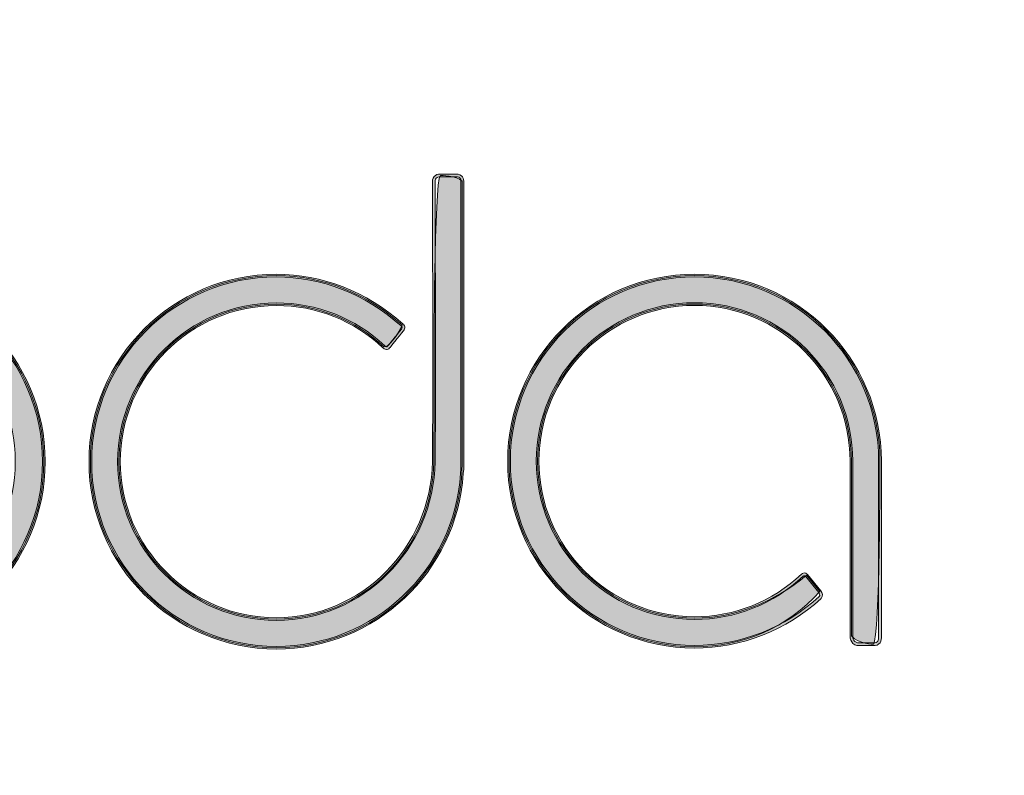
# Model space of a CAD drawing. Header units: inches. Extents: x 0.54 to 10.46, y 0.74 to 7.76.
# Tile 33 of 52: x 8.94 to 9.45, y 1.15 to 1.54. Entities that reach past the tile are written whole.
import ezdxf

# ---------------------------------------------------------------- set-up
doc = ezdxf.new("R2010")
doc.units = ezdxf.units.IN
doc.header["$MEASUREMENT"] = 0
doc.layers.add('BG', color=7, linetype='Continuous')

# ---------------------------------------------------------------- blocks, each defined once
blk = doc.blocks.new('block 2')
at = {"layer": 'BG', "true_color": 0xffffff}
h = blk.add_hatch(color=7, dxfattribs=at)
h.dxf.hatch_style = 2
edge = h.paths.add_edge_path()
edge.add_spline(control_points=[(10.29599, 0.90612), (10.29599, 0.90612), (0.87112, 0.90612), (0.87112, 0.90612), (0.87016, 0.90612), (0.86938, 0.90689), (0.86938, 0.90785), (0.86938, 0.90785), (0.86938, 7.59215), (0.86938, 7.59215), (0.86938, 7.59311), (0.87016, 7.59389), (0.87112, 7.59389), (0.87112, 7.59389), (10.29599, 7.59389), (10.29599, 7.59389), (10.29696, 7.59389), (10.29773, 7.59311), (10.29773, 7.59215), (10.29773, 7.59215), (10.29773, 0.90785), (10.29773, 0.90785), (10.29773, 0.90689), (10.29696, 0.90612), (10.29599, 0.90612)], knot_values=[0, 0, 0, 0, 1, 1, 1, 2, 2, 2, 3, 3, 3, 4, 4, 4, 5, 5, 5, 6, 6, 6, 7, 7, 7, 8, 8, 8, 8], degree=3, periodic=1)
h.paths.add_polyline_path([(0.87286, 0.90959), (10.29426, 0.90959), (10.29426, 7.59042), (0.87286, 7.59042)])
at = {"layer": 'BG', "lineweight": 0}
blk.add_open_spline([(10.29599, 0.90612), (10.29599, 0.90612), (0.87112, 0.90612), (0.87112, 0.90612), (0.87016, 0.90612), (0.86938, 0.90689), (0.86938, 0.90785), (0.86938, 0.90785), (0.86938, 7.59215), (0.86938, 7.59215), (0.86938, 7.59311), (0.87016, 7.59389), (0.87112, 7.59389), (0.87112, 7.59389), (10.29599, 7.59389), (10.29599, 7.59389), (10.29696, 7.59389), (10.29773, 7.59311), (10.29773, 7.59215), (10.29773, 7.59215), (10.29773, 0.90785), (10.29773, 0.90785), (10.29773, 0.90689), (10.29696, 0.90612), (10.29599, 0.90612)], degree=3, knots=[0, 0, 0, 0, 1, 1, 1, 2, 2, 2, 3, 3, 3, 4, 4, 4, 5, 5, 5, 6, 6, 6, 7, 7, 7, 8, 8, 8, 8], dxfattribs=at)
blk = doc.blocks.new('block 62')
at = {"layer": 'BG', "true_color": 0xffffff}
h = blk.add_hatch(color=7, dxfattribs=at)
h.dxf.hatch_style = 2
edge = h.paths.add_edge_path()
edge.add_spline(control_points=[(10.46309, 0.739), (10.46309, 0.739), (0.53691, 0.739), (0.53691, 0.739), (0.53595, 0.739), (0.53517, 0.73978), (0.53517, 0.74074), (0.53517, 0.74074), (0.53517, 7.75926), (0.53517, 7.75926), (0.53517, 7.76022), (0.53595, 7.761), (0.53691, 7.761), (0.53691, 7.761), (10.46309, 7.761), (10.46309, 7.761), (10.46406, 7.761), (10.46483, 7.76022), (10.46483, 7.75926), (10.46483, 7.75926), (10.46483, 0.74074), (10.46483, 0.74074), (10.46483, 0.73978), (10.46406, 0.739), (10.46309, 0.739)], knot_values=[0, 0, 0, 0, 1, 1, 1, 2, 2, 2, 3, 3, 3, 4, 4, 4, 5, 5, 5, 6, 6, 6, 7, 7, 7, 8, 8, 8, 8], degree=3, periodic=1)
h.paths.add_polyline_path([(0.53864, 0.74248), (10.46136, 0.74248), (10.46136, 7.75752), (0.53864, 7.75752)])
at = {"layer": 'BG', "lineweight": 0}
blk.add_open_spline([(10.46309, 0.739), (10.46309, 0.739), (0.53691, 0.739), (0.53691, 0.739), (0.53595, 0.739), (0.53517, 0.73978), (0.53517, 0.74074), (0.53517, 0.74074), (0.53517, 7.75926), (0.53517, 7.75926), (0.53517, 7.76022), (0.53595, 7.761), (0.53691, 7.761), (0.53691, 7.761), (10.46309, 7.761), (10.46309, 7.761), (10.46406, 7.761), (10.46483, 7.76022), (10.46483, 7.75926), (10.46483, 7.75926), (10.46483, 0.74074), (10.46483, 0.74074), (10.46483, 0.73978), (10.46406, 0.739), (10.46309, 0.739)], degree=3, knots=[0, 0, 0, 0, 1, 1, 1, 2, 2, 2, 3, 3, 3, 4, 4, 4, 5, 5, 5, 6, 6, 6, 7, 7, 7, 8, 8, 8, 8], dxfattribs=at)
blk = doc.blocks.new('block 69')
at = {"layer": 'BG', "true_color": 0xffffff}
h = blk.add_hatch(color=7, dxfattribs=at)
h.dxf.hatch_style = 2
edge = h.paths.add_edge_path()
edge.add_spline(control_points=[(8.85829, 1.21418), (8.80504, 1.21418), (8.76173, 1.25749), (8.76173, 1.31074), (8.76173, 1.36399), (8.80504, 1.4073), (8.85829, 1.4073), (8.91154, 1.4073), (8.95485, 1.36399), (8.95485, 1.31074), (8.95485, 1.25749), (8.91154, 1.21418), (8.85829, 1.21418)], knot_values=[0, 0, 0, 0, 1, 1, 1, 2, 2, 2, 3, 3, 3, 4, 4, 4, 4], degree=3, periodic=1)
edge = h.paths.add_edge_path()
edge.add_spline(control_points=[(8.85829, 1.40591), (8.80581, 1.40591), (8.76312, 1.36322), (8.76312, 1.31074), (8.76312, 1.25826), (8.80581, 1.21557), (8.85829, 1.21557), (8.91077, 1.21557), (8.95346, 1.25826), (8.95346, 1.31074), (8.95346, 1.36322), (8.91077, 1.40591), (8.85829, 1.40591)], knot_values=[0, 0, 0, 0, 1, 1, 1, 2, 2, 2, 3, 3, 3, 4, 4, 4, 4], degree=3, periodic=1)
at = {"layer": 'BG', "lineweight": 0}
for points in [[(8.85829, 1.21418), (8.80504, 1.21418), (8.76173, 1.25749), (8.76173, 1.31074), (8.76173, 1.36399), (8.80504, 1.4073), (8.85829, 1.4073), (8.91154, 1.4073), (8.95485, 1.36399), (8.95485, 1.31074), (8.95485, 1.25749), (8.91154, 1.21418), (8.85829, 1.21418)], [(8.85829, 1.40591), (8.80581, 1.40591), (8.76312, 1.36322), (8.76312, 1.31074), (8.76312, 1.25826), (8.80581, 1.21557), (8.85829, 1.21557), (8.91077, 1.21557), (8.95346, 1.25826), (8.95346, 1.31074), (8.95346, 1.36322), (8.91077, 1.40591), (8.85829, 1.40591)]]:
    blk.add_open_spline(points, degree=3, knots=[0, 0, 0, 0, 1, 1, 1, 2, 2, 2, 3, 3, 3, 4, 4, 4, 4], dxfattribs=at)
blk = doc.blocks.new('block 68')
at = {"layer": 'BG'}
blk.add_blockref('block 69', (0, 0), dxfattribs=at)
blk = doc.blocks.new('block 73')
at = {"layer": 'BG', "true_color": 0xffffff}
h = blk.add_hatch(color=7, dxfattribs=at)
h.dxf.hatch_style = 2
edge = h.paths.add_edge_path()
edge.add_spline(control_points=[(8.85829, 1.4066), (8.80543, 1.4066), (8.76243, 1.36359), (8.76243, 1.31074), (8.76243, 1.25788), (8.80543, 1.21487), (8.85829, 1.21487), (8.91115, 1.21487), (8.95416, 1.25788), (8.95416, 1.31074), (8.95416, 1.36359), (8.91115, 1.4066), (8.85829, 1.4066)], knot_values=[0, 0, 0, 0, 1, 1, 1, 2, 2, 2, 3, 3, 3, 4, 4, 4, 4], degree=3, periodic=1)
edge = h.paths.add_edge_path()
edge.add_spline(control_points=[(8.85829, 1.22962), (8.81356, 1.22962), (8.77718, 1.26601), (8.77718, 1.31074), (8.77718, 1.35547), (8.81356, 1.39185), (8.85829, 1.39185), (8.90302, 1.39185), (8.93941, 1.35547), (8.93941, 1.31074), (8.93941, 1.26601), (8.90302, 1.22962), (8.85829, 1.22962)], knot_values=[0, 0, 0, 0, 1, 1, 1, 2, 2, 2, 3, 3, 3, 4, 4, 4, 4], degree=3, periodic=1)
at = {"layer": 'BG', "lineweight": 0}
for points in [[(8.85829, 1.4066), (8.80543, 1.4066), (8.76243, 1.36359), (8.76243, 1.31074), (8.76243, 1.25788), (8.80543, 1.21487), (8.85829, 1.21487), (8.91115, 1.21487), (8.95416, 1.25788), (8.95416, 1.31074), (8.95416, 1.36359), (8.91115, 1.4066), (8.85829, 1.4066)], [(8.85829, 1.22962), (8.81356, 1.22962), (8.77718, 1.26601), (8.77718, 1.31074), (8.77718, 1.35547), (8.81356, 1.39185), (8.85829, 1.39185), (8.90302, 1.39185), (8.93941, 1.35547), (8.93941, 1.31074), (8.93941, 1.26601), (8.90302, 1.22962), (8.85829, 1.22962)]]:
    blk.add_open_spline(points, degree=3, knots=[0, 0, 0, 0, 1, 1, 1, 2, 2, 2, 3, 3, 3, 4, 4, 4, 4], dxfattribs=at)
blk = doc.blocks.new('block 72')
at = {"layer": 'BG'}
blk.add_blockref('block 73', (0, 0), dxfattribs=at)
blk = doc.blocks.new('block 75')
at = {"layer": 'BG', "true_color": 0xffffff}
h = blk.add_hatch(color=7, dxfattribs=at)
h.dxf.hatch_style = 2
edge = h.paths.add_edge_path()
edge.add_spline(control_points=[(9.07399, 1.21418), (9.02074, 1.21418), (8.97743, 1.25749), (8.97743, 1.31074), (8.97743, 1.36399), (9.02074, 1.4073), (9.07399, 1.4073), (9.09763, 1.4073), (9.12021, 1.39847), (9.13927, 1.38174), (9.1394, 1.38164), (9.14006, 1.38107), (9.14018, 1.38013), (9.14025, 1.37947), (9.14003, 1.37881), (9.13953, 1.37818), (9.13725, 1.37536), (9.13238, 1.36929), (9.13238, 1.36929), (9.13184, 1.36862), (9.13125, 1.36847), (9.13082, 1.36849), (9.12981, 1.36849), (9.12904, 1.36929), (9.12895, 1.36939), (9.11403, 1.38341), (9.09448, 1.39116), (9.07399, 1.39116), (9.02964, 1.39116), (8.99356, 1.35508), (8.99356, 1.31074), (8.99356, 1.26639), (9.02964, 1.23031), (9.07399, 1.23031), (9.11776, 1.23031), (9.15382, 1.2664), (9.15441, 1.31075), (9.1547, 1.33343), (9.15458, 1.36118), (9.15458, 1.36147), (9.15458, 1.36147), (9.15453, 1.45489), (9.15453, 1.45489), (9.15453, 1.45489), (9.15453, 1.45489), (9.15453, 1.45489), (9.15451, 1.45489), (9.15434, 1.45649), (9.1554, 1.45769), (9.1561, 1.4585), (9.15719, 1.45891), (9.1586, 1.45891), (9.1586, 1.45891), (9.16673, 1.45891), (9.16673, 1.45891), (9.16672, 1.45889), (9.16835, 1.45904), (9.16946, 1.45801), (9.17018, 1.45736), (9.17055, 1.45642), (9.17055, 1.45522), (9.17055, 1.45522), (9.17055, 1.30692), (9.17055, 1.30692), (9.17055, 1.30692), (9.17033, 1.30454), (9.17033, 1.30454), (9.1671, 1.25388), (9.12478, 1.21418), (9.07399, 1.21418)], knot_values=[0, 0, 0, 0, 1, 1, 1, 2, 2, 2, 3, 3, 3, 4, 4, 4, 5, 5, 5, 6, 6, 6, 7, 7, 7, 8, 8, 8, 9, 9, 9, 10, 10, 10, 11, 11, 11, 12, 12, 12, 13, 13, 13, 14, 14, 14, 15, 15, 15, 16, 16, 16, 17, 17, 17, 18, 18, 18, 19, 19, 19, 20, 20, 20, 21, 21, 21, 22, 22, 22, 23, 23, 23, 23], degree=3, periodic=1)
edge = h.paths.add_edge_path()
edge.add_spline(control_points=[(9.07399, 1.40591), (9.02151, 1.40591), (8.97881, 1.36322), (8.97881, 1.31074), (8.97881, 1.25826), (9.02151, 1.21557), (9.07399, 1.21557), (9.12405, 1.21557), (9.16576, 1.2547), (9.16895, 1.30465), (9.16895, 1.30465), (9.16916, 1.30698), (9.16916, 1.30698), (9.16916, 1.30698), (9.16916, 1.45522), (9.16916, 1.45522), (9.16916, 1.45602), (9.16895, 1.45661), (9.16852, 1.45699), (9.16785, 1.45759), (9.16683, 1.45751), (9.1668, 1.45752), (9.1668, 1.45752), (9.1586, 1.45752), (9.1586, 1.45752), (9.15761, 1.45752), (9.15687, 1.45727), (9.15643, 1.45676), (9.15579, 1.45604), (9.15591, 1.45499), (9.15591, 1.45497), (9.15591, 1.45497), (9.15597, 1.36147), (9.15597, 1.36147), (9.15597, 1.3612), (9.15609, 1.33342), (9.15579, 1.31073), (9.15521, 1.26563), (9.1185, 1.22893), (9.07399, 1.22893), (9.02888, 1.22893), (8.99217, 1.26563), (8.99217, 1.31074), (8.99217, 1.35585), (9.02888, 1.39254), (9.07399, 1.39254), (9.09485, 1.39254), (9.11472, 1.38467), (9.12994, 1.37036), (9.13009, 1.37022), (9.13048, 1.36988), (9.13082, 1.36988), (9.13082, 1.36988), (9.13083, 1.36988), (9.13083, 1.36988), (9.1309, 1.36988), (9.13106, 1.36989), (9.13129, 1.37016), (9.13129, 1.37016), (9.13129, 1.37016), (9.13129, 1.37016), (9.13129, 1.37016), (9.13616, 1.37622), (9.13844, 1.37905), (9.13871, 1.37937), (9.13882, 1.37968), (9.13879, 1.37997), (9.13874, 1.38037), (9.1384, 1.38066), (9.1384, 1.38066), (9.13839, 1.38067), (9.13837, 1.38069), (9.13836, 1.3807), (9.11956, 1.39719), (9.0973, 1.40591), (9.07399, 1.40591)], knot_values=[0, 0, 0, 0, 1, 1, 1, 2, 2, 2, 3, 3, 3, 4, 4, 4, 5, 5, 5, 6, 6, 6, 7, 7, 7, 8, 8, 8, 9, 9, 9, 10, 10, 10, 11, 11, 11, 12, 12, 12, 13, 13, 13, 14, 14, 14, 15, 15, 15, 16, 16, 16, 17, 17, 17, 18, 18, 18, 19, 19, 19, 20, 20, 20, 21, 21, 21, 22, 22, 22, 23, 23, 23, 24, 24, 24, 25, 25, 25, 25], degree=3, periodic=1)
at = {"layer": 'BG', "lineweight": 0}
for points, knots in [([(9.07399, 1.21418), (9.02074, 1.21418), (8.97743, 1.25749), (8.97743, 1.31074), (8.97743, 1.36399), (9.02074, 1.4073), (9.07399, 1.4073), (9.09763, 1.4073), (9.12021, 1.39847), (9.13927, 1.38174), (9.1394, 1.38164), (9.14006, 1.38107), (9.14018, 1.38013), (9.14025, 1.37947), (9.14003, 1.37881), (9.13953, 1.37818), (9.13725, 1.37536), (9.13238, 1.36929), (9.13238, 1.36929), (9.13184, 1.36862), (9.13125, 1.36847), (9.13082, 1.36849), (9.12981, 1.36849), (9.12904, 1.36929), (9.12895, 1.36939), (9.11403, 1.38341), (9.09448, 1.39116), (9.07399, 1.39116), (9.02964, 1.39116), (8.99356, 1.35508), (8.99356, 1.31074), (8.99356, 1.26639), (9.02964, 1.23031), (9.07399, 1.23031), (9.11776, 1.23031), (9.15382, 1.2664), (9.15441, 1.31075), (9.1547, 1.33343), (9.15458, 1.36118), (9.15458, 1.36147), (9.15458, 1.36147), (9.15453, 1.45489), (9.15453, 1.45489), (9.15453, 1.45489), (9.15453, 1.45489), (9.15453, 1.45489), (9.15451, 1.45489), (9.15434, 1.45649), (9.1554, 1.45769), (9.1561, 1.4585), (9.15719, 1.45891), (9.1586, 1.45891), (9.1586, 1.45891), (9.16673, 1.45891), (9.16673, 1.45891), (9.16672, 1.45889), (9.16835, 1.45904), (9.16946, 1.45801), (9.17018, 1.45736), (9.17055, 1.45642), (9.17055, 1.45522), (9.17055, 1.45522), (9.17055, 1.30692), (9.17055, 1.30692), (9.17055, 1.30692), (9.17033, 1.30454), (9.17033, 1.30454), (9.1671, 1.25388), (9.12478, 1.21418), (9.07399, 1.21418)], [0, 0, 0, 0, 1, 1, 1, 2, 2, 2, 3, 3, 3, 4, 4, 4, 5, 5, 5, 6, 6, 6, 7, 7, 7, 8, 8, 8, 9, 9, 9, 10, 10, 10, 11, 11, 11, 12, 12, 12, 13, 13, 13, 14, 14, 14, 15, 15, 15, 16, 16, 16, 17, 17, 17, 18, 18, 18, 19, 19, 19, 20, 20, 20, 21, 21, 21, 22, 22, 22, 23, 23, 23, 23]), ([(9.07399, 1.40591), (9.02151, 1.40591), (8.97881, 1.36322), (8.97881, 1.31074), (8.97881, 1.25826), (9.02151, 1.21557), (9.07399, 1.21557), (9.12405, 1.21557), (9.16576, 1.2547), (9.16895, 1.30465), (9.16895, 1.30465), (9.16916, 1.30698), (9.16916, 1.30698), (9.16916, 1.30698), (9.16916, 1.45522), (9.16916, 1.45522), (9.16916, 1.45602), (9.16895, 1.45661), (9.16852, 1.45699), (9.16785, 1.45759), (9.16683, 1.45751), (9.1668, 1.45752), (9.1668, 1.45752), (9.1586, 1.45752), (9.1586, 1.45752), (9.15761, 1.45752), (9.15687, 1.45727), (9.15643, 1.45676), (9.15579, 1.45604), (9.15591, 1.45499), (9.15591, 1.45497), (9.15591, 1.45497), (9.15597, 1.36147), (9.15597, 1.36147), (9.15597, 1.3612), (9.15609, 1.33342), (9.15579, 1.31073), (9.15521, 1.26563), (9.1185, 1.22893), (9.07399, 1.22893), (9.02888, 1.22893), (8.99217, 1.26563), (8.99217, 1.31074), (8.99217, 1.35585), (9.02888, 1.39254), (9.07399, 1.39254), (9.09485, 1.39254), (9.11472, 1.38467), (9.12994, 1.37036), (9.13009, 1.37022), (9.13048, 1.36988), (9.13082, 1.36988), (9.13082, 1.36988), (9.13083, 1.36988), (9.13083, 1.36988), (9.1309, 1.36988), (9.13106, 1.36989), (9.13129, 1.37016), (9.13129, 1.37016), (9.13129, 1.37016), (9.13129, 1.37016), (9.13129, 1.37016), (9.13616, 1.37622), (9.13844, 1.37905), (9.13871, 1.37937), (9.13882, 1.37968), (9.13879, 1.37997), (9.13874, 1.38037), (9.1384, 1.38066), (9.1384, 1.38066), (9.13839, 1.38067), (9.13837, 1.38069), (9.13836, 1.3807), (9.11956, 1.39719), (9.0973, 1.40591), (9.07399, 1.40591)], [0, 0, 0, 0, 1, 1, 1, 2, 2, 2, 3, 3, 3, 4, 4, 4, 5, 5, 5, 6, 6, 6, 7, 7, 7, 8, 8, 8, 9, 9, 9, 10, 10, 10, 11, 11, 11, 12, 12, 12, 13, 13, 13, 14, 14, 14, 15, 15, 15, 16, 16, 16, 17, 17, 17, 18, 18, 18, 19, 19, 19, 20, 20, 20, 21, 21, 21, 22, 22, 22, 23, 23, 23, 24, 24, 24, 25, 25, 25, 25])]:
    blk.add_open_spline(points, degree=3, knots=knots, dxfattribs=at)
blk = doc.blocks.new('block 74')
at = {"layer": 'BG'}
blk.add_blockref('block 75', (0, 0), dxfattribs=at)
blk = doc.blocks.new('block 77')
at = {"layer": 'BG', "true_color": 0xffffff}
h = blk.add_hatch(color=7, dxfattribs=at)
h.dxf.hatch_style = 2
edge = h.paths.add_edge_path()
edge.add_spline(control_points=[(9.13882, 1.38121), (9.12136, 1.39654), (9.09899, 1.4066), (9.07398, 1.4066), (9.02113, 1.4066), (8.97812, 1.36359), (8.97812, 1.31074), (8.97812, 1.25788), (9.02113, 1.21487), (9.07398, 1.21487), (9.12478, 1.21487), (9.16645, 1.25459), (9.16963, 1.30461), (9.16985, 1.30692), (9.16985, 1.45522), (9.16985, 1.45522), (9.16673, 1.45822), (9.15859, 1.45822), (9.15859, 1.45822), (9.15521, 1.45489), (9.15527, 1.36147), (9.15527, 1.36147), (9.15527, 1.36147), (9.1554, 1.33369), (9.1551, 1.31074), (9.15452, 1.26601), (9.11871, 1.22962), (9.07398, 1.22962), (9.02925, 1.22962), (8.99287, 1.26601), (8.99287, 1.31074), (8.99287, 1.35547), (9.02925, 1.39185), (9.07398, 1.39185), (9.09542, 1.39185), (9.11494, 1.38349), (9.12946, 1.36986), (9.13183, 1.36973), (9.13671, 1.37579), (9.13882, 1.38121)], knot_values=[0, 0, 0, 0, 1, 1, 1, 2, 2, 2, 3, 3, 3, 4, 4, 4, 5, 5, 5, 6, 6, 6, 7, 7, 7, 8, 8, 8, 9, 9, 9, 10, 10, 10, 11, 11, 11, 12, 12, 12, 13, 13, 13, 13], degree=3, periodic=1)
at = {"layer": 'BG', "lineweight": 0}
blk.add_open_spline([(9.13882, 1.38121), (9.12136, 1.39654), (9.09899, 1.4066), (9.07398, 1.4066), (9.02113, 1.4066), (8.97812, 1.36359), (8.97812, 1.31074), (8.97812, 1.25788), (9.02113, 1.21487), (9.07398, 1.21487), (9.12478, 1.21487), (9.16645, 1.25459), (9.16963, 1.30461), (9.16985, 1.30692), (9.16985, 1.45522), (9.16985, 1.45522), (9.16673, 1.45822), (9.15859, 1.45822), (9.15859, 1.45822), (9.15521, 1.45489), (9.15527, 1.36147), (9.15527, 1.36147), (9.15527, 1.36147), (9.1554, 1.33369), (9.1551, 1.31074), (9.15452, 1.26601), (9.11871, 1.22962), (9.07398, 1.22962), (9.02925, 1.22962), (8.99287, 1.26601), (8.99287, 1.31074), (8.99287, 1.35547), (9.02925, 1.39185), (9.07398, 1.39185), (9.09542, 1.39185), (9.11494, 1.38349), (9.12946, 1.36986), (9.13183, 1.36973), (9.13671, 1.37579), (9.13882, 1.38121)], degree=3, knots=[0, 0, 0, 0, 1, 1, 1, 2, 2, 2, 3, 3, 3, 4, 4, 4, 5, 5, 5, 6, 6, 6, 7, 7, 7, 8, 8, 8, 9, 9, 9, 10, 10, 10, 11, 11, 11, 12, 12, 12, 13, 13, 13, 13], dxfattribs=at)
blk = doc.blocks.new('block 76')
at = {"layer": 'BG'}
blk.add_blockref('block 77', (0, 0), dxfattribs=at)
blk = doc.blocks.new('block 79')
at = {"layer": 'BG', "true_color": 0xffffff}
h = blk.add_hatch(color=7, dxfattribs=at)
h.dxf.hatch_style = 2
edge = h.paths.add_edge_path()
edge.add_spline(control_points=[(9.28954, 1.2147), (9.23644, 1.2147), (9.19324, 1.2579), (9.19324, 1.311), (9.19324, 1.3641), (9.23644, 1.4073), (9.28954, 1.4073), (9.34264, 1.4073), (9.38584, 1.3641), (9.38584, 1.311), (9.38584, 1.311), (9.38584, 1.22003), (9.38584, 1.22003), (9.38584, 1.21863), (9.38543, 1.21756), (9.38462, 1.21684), (9.38338, 1.21576), (9.38177, 1.21595), (9.38171, 1.21595), (9.38171, 1.21595), (9.37432, 1.21595), (9.37432, 1.21595), (9.37435, 1.21592), (9.37252, 1.21581), (9.37116, 1.21709), (9.37021, 1.21795), (9.36974, 1.21926), (9.36974, 1.22092), (9.36974, 1.22092), (9.36974, 1.311), (9.36974, 1.311), (9.36974, 1.35523), (9.33375, 1.39121), (9.28954, 1.39121), (9.24532, 1.39121), (9.20934, 1.35523), (9.20934, 1.311), (9.20934, 1.26678), (9.24532, 1.2308), (9.28954, 1.2308), (9.31009, 1.2308), (9.32964, 1.2386), (9.3446, 1.25274), (9.34532, 1.25329), (9.34682, 1.25391), (9.34782, 1.25265), (9.34782, 1.25265), (9.35463, 1.2442), (9.35463, 1.2442), (9.35463, 1.24418), (9.35464, 1.24418), (9.35465, 1.24417), (9.35529, 1.24326), (9.35604, 1.2414), (9.35475, 1.24021), (9.33691, 1.22376), (9.31375, 1.2147), (9.28954, 1.2147)], knot_values=[0, 0, 0, 0, 1, 1, 1, 2, 2, 2, 3, 3, 3, 4, 4, 4, 5, 5, 5, 6, 6, 6, 7, 7, 7, 8, 8, 8, 9, 9, 9, 10, 10, 10, 11, 11, 11, 12, 12, 12, 13, 13, 13, 14, 14, 14, 15, 15, 15, 16, 16, 16, 17, 17, 17, 18, 18, 18, 19, 19, 19, 19], degree=3, periodic=1)
edge = h.paths.add_edge_path()
edge.add_spline(control_points=[(9.28954, 1.40591), (9.2372, 1.40591), (9.19462, 1.36334), (9.19462, 1.311), (9.19462, 1.25866), (9.2372, 1.21608), (9.28954, 1.21608), (9.31341, 1.21608), (9.33622, 1.22502), (9.3538, 1.24124), (9.35448, 1.24187), (9.35362, 1.24321), (9.35353, 1.24334), (9.35353, 1.24334), (9.34673, 1.25178), (9.34673, 1.25178), (9.34633, 1.25227), (9.3455, 1.25169), (9.3455, 1.25169), (9.33034, 1.23734), (9.31044, 1.22941), (9.28954, 1.22941), (9.24455, 1.22941), (9.20795, 1.26601), (9.20795, 1.311), (9.20795, 1.35599), (9.24455, 1.3926), (9.28954, 1.3926), (9.33453, 1.3926), (9.37112, 1.35599), (9.37112, 1.311), (9.37112, 1.311), (9.37112, 1.22092), (9.37112, 1.22092), (9.37112, 1.21966), (9.37145, 1.21871), (9.3721, 1.2181), (9.37295, 1.21729), (9.37415, 1.21734), (9.37428, 1.21733), (9.37428, 1.21733), (9.3818, 1.21733), (9.3818, 1.21733), (9.3819, 1.21732), (9.38298, 1.21721), (9.38371, 1.21789), (9.3842, 1.21833), (9.38445, 1.21905), (9.38445, 1.22003), (9.38445, 1.22003), (9.38445, 1.311), (9.38445, 1.311), (9.38445, 1.36334), (9.34188, 1.40591), (9.28954, 1.40591)], knot_values=[0, 0, 0, 0, 1, 1, 1, 2, 2, 2, 3, 3, 3, 4, 4, 4, 5, 5, 5, 6, 6, 6, 7, 7, 7, 8, 8, 8, 9, 9, 9, 10, 10, 10, 11, 11, 11, 12, 12, 12, 13, 13, 13, 14, 14, 14, 15, 15, 15, 16, 16, 16, 17, 17, 17, 18, 18, 18, 18], degree=3, periodic=1)
at = {"layer": 'BG', "lineweight": 0}
for points, knots in [([(9.28954, 1.2147), (9.23644, 1.2147), (9.19324, 1.2579), (9.19324, 1.311), (9.19324, 1.3641), (9.23644, 1.4073), (9.28954, 1.4073), (9.34264, 1.4073), (9.38584, 1.3641), (9.38584, 1.311), (9.38584, 1.311), (9.38584, 1.22003), (9.38584, 1.22003), (9.38584, 1.21863), (9.38543, 1.21756), (9.38462, 1.21684), (9.38338, 1.21576), (9.38177, 1.21595), (9.38171, 1.21595), (9.38171, 1.21595), (9.37432, 1.21595), (9.37432, 1.21595), (9.37435, 1.21592), (9.37252, 1.21581), (9.37116, 1.21709), (9.37021, 1.21795), (9.36974, 1.21926), (9.36974, 1.22092), (9.36974, 1.22092), (9.36974, 1.311), (9.36974, 1.311), (9.36974, 1.35523), (9.33375, 1.39121), (9.28954, 1.39121), (9.24532, 1.39121), (9.20934, 1.35523), (9.20934, 1.311), (9.20934, 1.26678), (9.24532, 1.2308), (9.28954, 1.2308), (9.31009, 1.2308), (9.32964, 1.2386), (9.3446, 1.25274), (9.34532, 1.25329), (9.34682, 1.25391), (9.34782, 1.25265), (9.34782, 1.25265), (9.35463, 1.2442), (9.35463, 1.2442), (9.35463, 1.24418), (9.35464, 1.24418), (9.35465, 1.24417), (9.35529, 1.24326), (9.35604, 1.2414), (9.35475, 1.24021), (9.33691, 1.22376), (9.31375, 1.2147), (9.28954, 1.2147)], [0, 0, 0, 0, 1, 1, 1, 2, 2, 2, 3, 3, 3, 4, 4, 4, 5, 5, 5, 6, 6, 6, 7, 7, 7, 8, 8, 8, 9, 9, 9, 10, 10, 10, 11, 11, 11, 12, 12, 12, 13, 13, 13, 14, 14, 14, 15, 15, 15, 16, 16, 16, 17, 17, 17, 18, 18, 18, 19, 19, 19, 19]), ([(9.28954, 1.40591), (9.2372, 1.40591), (9.19462, 1.36334), (9.19462, 1.311), (9.19462, 1.25866), (9.2372, 1.21608), (9.28954, 1.21608), (9.31341, 1.21608), (9.33622, 1.22502), (9.3538, 1.24124), (9.35448, 1.24187), (9.35362, 1.24321), (9.35353, 1.24334), (9.35353, 1.24334), (9.34673, 1.25178), (9.34673, 1.25178), (9.34633, 1.25227), (9.3455, 1.25169), (9.3455, 1.25169), (9.33034, 1.23734), (9.31044, 1.22941), (9.28954, 1.22941), (9.24455, 1.22941), (9.20795, 1.26601), (9.20795, 1.311), (9.20795, 1.35599), (9.24455, 1.3926), (9.28954, 1.3926), (9.33453, 1.3926), (9.37112, 1.35599), (9.37112, 1.311), (9.37112, 1.311), (9.37112, 1.22092), (9.37112, 1.22092), (9.37112, 1.21966), (9.37145, 1.21871), (9.3721, 1.2181), (9.37295, 1.21729), (9.37415, 1.21734), (9.37428, 1.21733), (9.37428, 1.21733), (9.3818, 1.21733), (9.3818, 1.21733), (9.3819, 1.21732), (9.38298, 1.21721), (9.38371, 1.21789), (9.3842, 1.21833), (9.38445, 1.21905), (9.38445, 1.22003), (9.38445, 1.22003), (9.38445, 1.311), (9.38445, 1.311), (9.38445, 1.36334), (9.34188, 1.40591), (9.28954, 1.40591)], [0, 0, 0, 0, 1, 1, 1, 2, 2, 2, 3, 3, 3, 4, 4, 4, 5, 5, 5, 6, 6, 6, 7, 7, 7, 8, 8, 8, 9, 9, 9, 10, 10, 10, 11, 11, 11, 12, 12, 12, 13, 13, 13, 14, 14, 14, 15, 15, 15, 16, 16, 16, 17, 17, 17, 18, 18, 18, 18])]:
    blk.add_open_spline(points, degree=3, knots=knots, dxfattribs=at)
blk = doc.blocks.new('block 78')
at = {"layer": 'BG'}
blk.add_blockref('block 79', (0, 0), dxfattribs=at)
blk = doc.blocks.new('block 81')
at = {"layer": 'BG', "true_color": 0xffffff}
h = blk.add_hatch(color=7, dxfattribs=at)
h.dxf.hatch_style = 2
edge = h.paths.add_edge_path()
edge.add_spline(control_points=[(9.35408, 1.24377), (9.35408, 1.24377), (9.34728, 1.25222), (9.34728, 1.25222), (9.33057, 1.23852), (9.31103, 1.23011), (9.28954, 1.23011), (9.24493, 1.23011), (9.20864, 1.26639), (9.20864, 1.311), (9.20864, 1.35561), (9.24493, 1.3919), (9.28954, 1.3919), (9.33414, 1.3919), (9.37043, 1.35561), (9.37043, 1.311), (9.37043, 1.311), (9.37043, 1.26015), (9.37043, 1.26015), (9.37043, 1.26015), (9.37043, 1.22093), (9.37043, 1.22093), (9.37432, 1.21663), (9.38179, 1.21663), (9.38179, 1.21663), (9.38514, 1.22003), (9.38514, 1.311), (9.38514, 1.311), (9.38514, 1.36372), (9.34225, 1.4066), (9.28954, 1.4066), (9.23682, 1.4066), (9.19393, 1.36372), (9.19393, 1.311), (9.19393, 1.25829), (9.23682, 1.21539), (9.28954, 1.21539), (9.31448, 1.21539), (9.33723, 1.22501), (9.35408, 1.24377)], knot_values=[0, 0, 0, 0, 1, 1, 1, 2, 2, 2, 3, 3, 3, 4, 4, 4, 5, 5, 5, 6, 6, 6, 7, 7, 7, 8, 8, 8, 9, 9, 9, 10, 10, 10, 11, 11, 11, 12, 12, 12, 13, 13, 13, 13], degree=3, periodic=1)
at = {"layer": 'BG', "lineweight": 0}
blk.add_open_spline([(9.35408, 1.24377), (9.35408, 1.24377), (9.34728, 1.25222), (9.34728, 1.25222), (9.33057, 1.23852), (9.31103, 1.23011), (9.28954, 1.23011), (9.24493, 1.23011), (9.20864, 1.26639), (9.20864, 1.311), (9.20864, 1.35561), (9.24493, 1.3919), (9.28954, 1.3919), (9.33414, 1.3919), (9.37043, 1.35561), (9.37043, 1.311), (9.37043, 1.311), (9.37043, 1.26015), (9.37043, 1.26015), (9.37043, 1.26015), (9.37043, 1.22093), (9.37043, 1.22093), (9.37432, 1.21663), (9.38179, 1.21663), (9.38179, 1.21663), (9.38514, 1.22003), (9.38514, 1.311), (9.38514, 1.311), (9.38514, 1.36372), (9.34225, 1.4066), (9.28954, 1.4066), (9.23682, 1.4066), (9.19393, 1.36372), (9.19393, 1.311), (9.19393, 1.25829), (9.23682, 1.21539), (9.28954, 1.21539), (9.31448, 1.21539), (9.33723, 1.22501), (9.35408, 1.24377)], degree=3, knots=[0, 0, 0, 0, 1, 1, 1, 2, 2, 2, 3, 3, 3, 4, 4, 4, 5, 5, 5, 6, 6, 6, 7, 7, 7, 8, 8, 8, 9, 9, 9, 10, 10, 10, 11, 11, 11, 12, 12, 12, 13, 13, 13, 13], dxfattribs=at)
blk = doc.blocks.new('block 80')
at = {"layer": 'BG'}
blk.add_blockref('block 81', (0, 0), dxfattribs=at)
blk = doc.blocks.new('block 63')
at = {"layer": 'BG'}
for name in ['block 74', 'block 76', 'block 68', 'block 72', 'block 78', 'block 80']:
    blk.add_blockref(name, (0, 0), dxfattribs=at)

msp = doc.modelspace()

# ---------------------------------------------------------------- block references
at = {"layer": 'BG'}
for name in ['block 62', 'block 2', 'block 63']:
    msp.add_blockref(name, (0, 0), dxfattribs=at)

doc.saveas('drawing.dxf')
